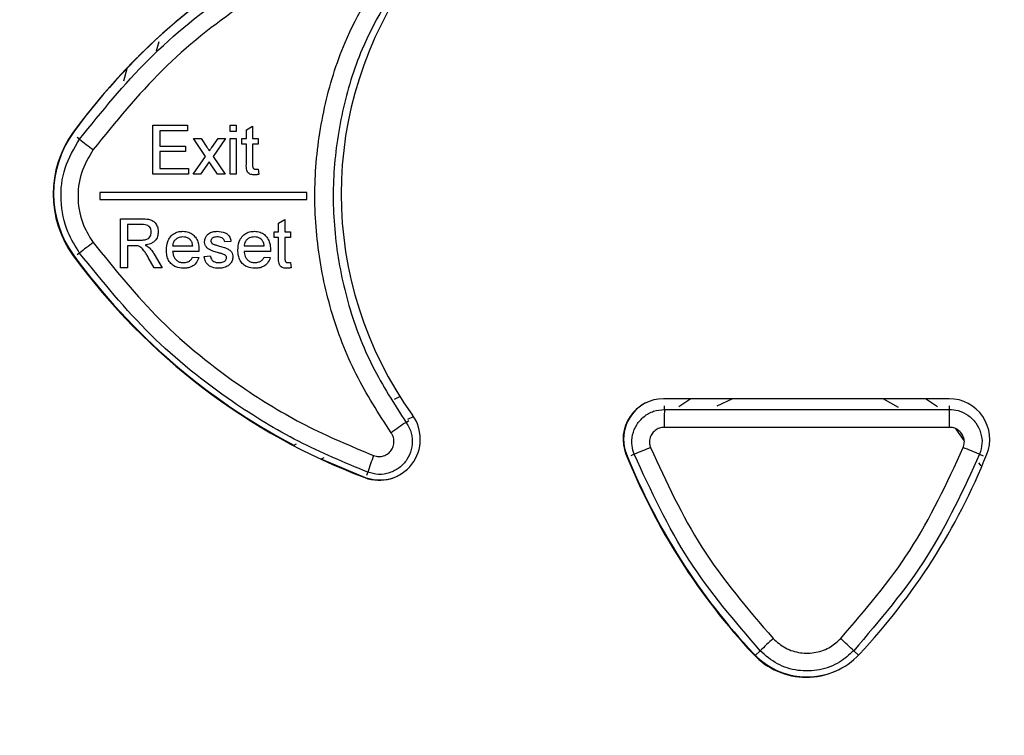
# Paper-space layout 'Sheet2' of a CAD drawing. Header units: millimetres. Extents: x -7 to 413, y -22 to 275.
# Tile 10 of 41: x 77.52 to 85.8, y 155.37 to 161.38. Entities that reach past the tile are written whole.
import ezdxf

# ---------------------------------------------------------------- set-up
doc = ezdxf.new("R2010")
doc.units = ezdxf.units.MM
doc.header["$PDSIZE"] = -1
doc.styles.add('SLDTEXTSTYLE1', font='TXT', dxfattribs={"width": 0.75})
doc.dimstyles.new('SLDDIMSTYLE1', dxfattribs={"dimtxt": 2.5, "dimasz": 3, "dimexe": 0, "dimexo": 0.0625, "dimtad": 1, "dimdec": 1, "dimlfac": 5, "dimrnd": 1e-09, "dimzin": 4, "dimdsep": 46, "dimtxsty": 'SLDTEXTSTYLE1', "dimblk1": 'CLOSED', "dimblk2": 'CLOSED', "dimsah": 1, "dimcen": 0.09, "dimadec": 0, "dimazin": 1, "dimtfac": 1, "dimtofl": 0, "dimtmove": 0, "dimatfit": 3, "dimldrblk": 'CLOSED', "dimfxl": 1, "dimfrac": 2, "dimtolj": 1, "dimtzin": 12, "dimarcsym": 0})

# ---------------------------------------------------------------- blocks, each defined once
blk = doc.blocks.new('_Closed')
at = {"color": 0, "linetype": 'ByBlock', "lineweight": -2}
for p, q in [((-1, 0.166667), (0, 0)), ((-1, 0.166667), (-1, -0.166667)), ((0, 0), (-1, -0.166667)), ((0, 0), (-1, 0))]:
    blk.add_line(p, q, dxfattribs=at)
blk = doc.blocks.new('_D_26')
at = {"color": 0, "linetype": 'Continuous', "lineweight": -2}
for p, q in [((74.3535, 234.7426), (46.4868, 234.7426)), ((46.4868, 231.7426), (46.4868, 45.3426)), ((85.7338, 42.3426), (46.4868, 42.3426))]:
    blk.add_line(p, q, dxfattribs=at)
at = {"layer": 'Defpoints', "color": 0}
for p in [(74.416, 234.7426), (46.4868, 42.3426), (85.7963, 42.3426)]:
    blk.add_point(p, dxfattribs=at)
at = {"color": 0, "lineweight": -2, "xscale": 3, "yscale": 3, "zscale": 3}
for p, rotation in [((46.4868, 234.7426), 90.0000000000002), ((46.4868, 42.3426), 270.0000000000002)]:
    blk.add_blockref('_Closed', p, dxfattribs=dict(at, rotation=rotation))
at = {"color": 0, "lineweight": 18, "insert": (43.3618, 138.5426), "char_height": 2.5, "attachment_point": 2, "rotation": 90, "style": 'SLDTEXTSTYLE1'}
blk.add_mtext('\\A1;962.0', dxfattribs=at)

psp = doc.layouts.new('Sheet2')

# ---------------------------------------------------------------- linework, layer by layer
at = {"color": 7, "linetype": 'Continuous', "lineweight": 25}
for p, q in [((78.6935, 161.191), (78.6719, 161.1121)), ((78.6935, 161.191), (78.6719, 161.1123)), ((78.4245, 160.9629), (78.396, 160.8588)), ((78.6439, 160.4889), (78.9336, 160.4889)), ((78.6439, 160.078), (78.6439, 160.4889)), ((78.9336, 160.4889), (78.9336, 160.4415)), ((79.2919, 160.4889), (79.3446, 160.4889)), ((79.2919, 160.4362), (79.2919, 160.4889)), ((79.3446, 160.4889), (79.3446, 160.4362)), ((79.4289, 160.4514), (79.4816, 160.4814)), ((79.4816, 160.4814), (79.4816, 160.3783)), ((78.7018, 160.4415), (78.7018, 160.3151)), ((78.9336, 160.4415), (78.7018, 160.4415)), ((79.3446, 160.4362), (79.2919, 160.4362)), ((79.4289, 160.3783), (79.4289, 160.4514)), ((78.7018, 160.3151), (78.9178, 160.3151)), ((78.9178, 160.3151), (78.9178, 160.2677)), ((78.9863, 160.3783), (79.0495, 160.3783)), ((79.0864, 160.2281), (78.9863, 160.3783)), ((79.0495, 160.3783), (79.0981, 160.3054)), ((79.139, 160.3031), (79.1918, 160.3783)), ((79.2549, 160.3783), (79.1496, 160.2282)), ((79.1918, 160.3783), (79.2549, 160.3783)), ((79.2919, 160.3783), (79.3446, 160.3783)), ((79.2919, 160.078), (79.2919, 160.3783)), ((79.3446, 160.3783), (79.3446, 160.078)), ((79.392, 160.3783), (79.4289, 160.3783)), ((79.392, 160.3309), (79.392, 160.3783)), ((79.4289, 160.3309), (79.392, 160.3309)), ((79.4289, 160.1624), (79.4289, 160.3309)), ((79.4816, 160.3783), (79.529, 160.3783)), ((79.4816, 160.3309), (79.4816, 160.1605)), ((79.529, 160.3309), (79.4816, 160.3309)), ((79.529, 160.3783), (79.529, 160.3309)), ((78.7018, 160.2677), (78.7018, 160.1254)), ((78.9178, 160.2677), (78.7018, 160.2677)), ((78.9811, 160.078), (79.0864, 160.2281)), ((79.1496, 160.2282), (79.2498, 160.078)), ((79.1171, 160.182), (79.0442, 160.078)), ((79.1282, 160.1657), (79.1171, 160.182)), ((79.1866, 160.078), (79.1282, 160.1657)), ((78.9442, 160.078), (78.6439, 160.078)), ((78.7018, 160.1254), (78.9442, 160.1254)), ((78.9442, 160.1254), (78.9442, 160.078)), ((79.0442, 160.078), (78.9811, 160.078)), ((79.2498, 160.078), (79.1866, 160.078)), ((79.3446, 160.078), (79.2919, 160.078)), ((79.529, 160.1215), (79.5342, 160.0773)), ((79.938, 159.9245), (78.198, 159.9245)), ((78.198, 159.9245), (78.198, 159.8645)), ((79.938, 159.8645), (79.938, 159.9245)), ((78.198, 159.8645), (79.938, 159.8645)), ((78.3726, 159.7041), (78.5509, 159.7041)), ((78.3726, 159.2932), (78.3726, 159.7041)), ((78.553, 159.6567), (78.4305, 159.6567)), ((78.4305, 159.6567), (78.4305, 159.525)), ((79.7002, 159.6666), (79.7529, 159.6965)), ((79.7002, 159.5935), (79.7002, 159.6666)), ((79.7529, 159.6965), (79.7529, 159.5935)), ((79.6633, 159.5935), (79.7002, 159.5935)), ((79.6633, 159.546), (79.6633, 159.5935)), ((79.7529, 159.5935), (79.8003, 159.5935)), ((79.8003, 159.5935), (79.8003, 159.546)), ((78.4305, 159.525), (78.5406, 159.525)), ((78.4899, 159.4776), (78.4305, 159.4776)), ((78.4305, 159.4776), (78.4305, 159.2932)), ((78.8098, 159.4776), (78.9784, 159.4776)), ((79.2998, 159.5144), (79.2471, 159.5092)), ((79.4104, 159.4776), (79.579, 159.4776)), ((79.7002, 159.546), (79.6633, 159.546)), ((79.7002, 159.3775), (79.7002, 159.546)), ((79.7529, 159.546), (79.7529, 159.3757)), ((79.8003, 159.546), (79.7529, 159.546)), ((78.6549, 159.4066), (78.7223, 159.2932)), ((79.0309, 159.4301), (78.8098, 159.4301)), ((79.0733, 159.388), (79.1259, 159.3933)), ((79.6315, 159.4301), (79.4104, 159.4301)), ((78.6559, 159.2932), (78.6047, 159.3799)), ((78.9779, 159.3827), (79.0295, 159.3775)), ((79.5784, 159.3827), (79.6301, 159.3775)), ((79.8003, 159.3366), (79.8056, 159.2924)), ((78.4305, 159.2932), (78.3726, 159.2932)), ((78.7223, 159.2932), (78.6559, 159.2932)), ((80.6742, 158.1899), (80.7193, 158.2106)), ((85.3337, 158.1923), (82.9337, 158.1923)), ((83.1642, 158.1923), (83.0624, 158.1236)), ((83.5119, 158.1923), (83.3816, 158.13)), ((83.5119, 158.1923), (83.3818, 158.1301)), ((84.9074, 158.1174), (84.7776, 158.1923)), ((84.9072, 158.1175), (84.7776, 158.1923)), ((85.2352, 158.1236), (85.1334, 158.1923)), ((80.7866, 158.0214), (80.833, 158.0427)), ((85.4582, 157.8404), (85.3931, 157.9369)), ((79.8237, 157.7997), (79.8514, 157.8124)), ((80.0545, 157.6855), (80.0824, 157.6983)), ((85.6016, 157.6279), (85.5831, 157.6553))]:
    psp.add_line(p, q, dxfattribs=at)
at = {"color": 8, "linetype": 'Continuous', "lineweight": 25}
for p, q in [((78.0284, 160.3732), (78.0089, 160.3874)), ((78.0284, 159.4157), (78.0089, 159.4015)), ((82.941, 158.1022), (82.941, 158.1332)), ((85.335, 158.1022), (85.335, 158.1332)), ((80.7709, 157.9942), (80.7942, 158.011)), ((82.6872, 157.7257), (82.6586, 157.7141)), ((85.5887, 157.7257), (85.6174, 157.7141)), ((80.4491, 157.5748), (80.439, 157.5481)), ((83.7451, 156.0756), (83.7039, 156.0369)), ((84.5309, 156.0756), (84.5709, 156.038))]:
    psp.add_line(p, q, dxfattribs=at)
at = {"color": 7, "linetype": 'Continuous', "lineweight": 25, "flags": 128}
psp.add_lwpolyline([(80.059, 157.6876), (80.0686, 157.6831), (80.4281, 157.5321)], dxfattribs=at)
at = {"color": 7, "linetype": 'Continuous', "lineweight": 25}
for centre, radius, start, end in [((82.3339, 157.2438), 5.4, 110.71547, 143.81616), ((82.3382, 157.246), 5.4, 116.79134, 143.81616), ((83.4057, 159.9123), 3.18, 144.23556, 215.76444), ((78.6857, 159.9123), 0.88, 143.81616, 216.18384), ((78.69, 159.9145), 0.88, 143.81616, 216.18384), ((79.0061, 161.5207), 1.5074, 229.56883, 235.05783), ((79.0061, 158.2683), 1.5074, 124.94217, 130.43117), ((82.3339, 162.5808), 5.4, 216.18384, 249.28453), ((82.3382, 162.583), 5.4, 216.18384, 242.30198), ((82.9337, 157.8523), 0.34, 90, 201.88648), ((82.938, 157.8545), 0.34, 117.03336, 201.88648), ((85.3337, 157.8523), 0.34, 338.11352, 90), ((87.5989, 157.9851), 4.6594, 178.55948, 180.40163), ((80.6771, 157.9851), 4.6594, 359.59837, 1.44052), ((80.5457, 157.8523), 0.3447, 249.28453, 35.76444), ((82.3166, 155.6439), 2.813, 123.33274, 126.44994), ((86.994, 147.4051), 11.1831, 111.89028, 112.65068), ((81.282, 147.4051), 11.1831, 67.34932, 68.10972), ((82.0036, 157.1098), 1.6225, 158.10353, 163.34519), ((87.629, 159.7385), 5.4, 201.88648, 223.13816), ((87.6333, 159.7407), 5.4, 201.88648, 223.13816), ((80.6384, 159.7385), 5.4, 316.86184, 338.11352), ((80.55, 157.8545), 0.3447, 249.28453, 296.36631), ((103.4372, 135.3164), 28.6134, 133.18938, 133.48886), ((64.8388, 135.3164), 28.6134, 46.51114, 46.81062), ((84.1337, 156.4633), 0.61, 223.13816, 316.86184), ((84.138, 156.4655), 0.61, 223.13816, 296.41436)]:
    psp.add_arc(centre, radius, start, end, dxfattribs=at)
for centre, major_axis, ratio in [((84.138, 165.0308), (132.2099, 0), 0.052408), ((84.138, 164.881), (132.3599, 0), 0.052348)]:
    psp.add_ellipse(centre, major_axis=major_axis, ratio=ratio, start_param=4.703335, end_param=4.721443, dxfattribs=at)
for points, knots in [([(78.0284, 160.3732), (78.2144, 160.6035), (78.5916, 161.0709), (79.2293, 161.582), (79.8546, 161.9657), (80.25, 162.1309), (80.4491, 162.2141)], [0, 0, 0, 0, 0.287522, 0.583388, 0.790182, 1, 1, 1, 1]), ([(80.4981, 162.0741), (80.3071, 161.9944), (79.9224, 161.8341), (79.3208, 161.4661), (78.697, 160.9691), (78.3292, 160.5152), (78.1427, 160.285)], [0, 0, 0, 0, 0.2068314, 0.4166825, 0.704173, 1, 1, 1, 1]), ([(80.6453, 157.9066), (80.5413, 158.0676), (80.3331, 158.3895), (80.1279, 158.9297), (80.0122, 159.4936), (79.9921, 160.0702), (80.0724, 160.6401), (80.2609, 161.2658), (80.504, 161.6556), (80.6453, 161.8823)], [0, 0, 0, 0, 0.135325, 0.270649, 0.405946, 0.541243, 0.676543, 0.811843, 1, 1, 1, 1]), ([(80.7709, 161.7948), (80.6359, 161.578), (80.4038, 161.2054), (80.2238, 160.6072), (80.1471, 160.0624), (80.1663, 159.5113), (80.2768, 158.9722), (80.4727, 158.4558), (80.6715, 158.1481), (80.7709, 157.9942)], [0, 0, 0, 0, 0.188134, 0.323443, 0.458752, 0.594063, 0.729374, 0.864687, 1, 1, 1, 1]), ([(78.0284, 159.4157), (77.9924, 159.4736), (77.908, 159.6089), (77.859, 159.859), (77.8886, 160.1365), (77.9818, 160.2943), (78.0284, 160.3732)], [0, 0, 0, 0, 0.199535, 0.466267, 0.73314, 1, 1, 1, 1]), ([(79.0981, 160.3054), (79.0998, 160.3028), (79.1041, 160.2963), (79.1112, 160.2861), (79.1163, 160.2783), (79.1189, 160.2744)], [0, 0, 0, 0, 0.249991, 0.624995, 1, 1, 1, 1]), ([(79.1189, 160.2744), (79.1222, 160.2792), (79.1273, 160.2864), (79.134, 160.296), (79.1374, 160.3007), (79.139, 160.3031)], [0, 0, 0, 0, 0.5, 0.75, 1, 1, 1, 1]), ([(78.1427, 160.285), (78.1046, 160.2206), (78.0285, 160.0919), (78.0043, 159.8656), (78.0443, 159.6615), (78.1132, 159.5512), (78.1427, 159.504)], [0, 0, 0, 0, 0.266888, 0.533727, 0.800435, 1, 1, 1, 1]), ([(79.4971, 160.0727), (79.4871, 160.0731), (79.4711, 160.0738), (79.4509, 160.083), (79.4379, 160.0956), (79.4279, 160.1228), (79.4285, 160.1454), (79.4289, 160.1624)], [0, 0, 0, 0, 0.223353, 0.358614, 0.494472, 0.620505, 1, 1, 1, 1]), ([(79.4816, 160.1605), (79.4817, 160.1557), (79.4819, 160.1468), (79.4825, 160.1355), (79.4868, 160.128), (79.4918, 160.1233), (79.4993, 160.1205), (79.505, 160.1203), (79.5083, 160.1201)], [0, 0, 0, 0, 0.255451, 0.469253, 0.585882, 0.701795, 0.825265, 1, 1, 1, 1]), ([(79.5342, 160.0773), (79.5312, 160.0766), (79.5251, 160.0754), (79.5127, 160.0734), (79.5034, 160.073), (79.4971, 160.0727)], [0, 0, 0, 0, 0.250212, 0.500496, 1, 1, 1, 1]), ([(79.5083, 160.1201), (79.51, 160.1202), (79.5135, 160.1202), (79.5187, 160.1205), (79.5238, 160.121), (79.5273, 160.1213), (79.529, 160.1215)], [0, 0, 0, 0, 0.249918, 0.4998555, 0.7498893, 1, 1, 1, 1]), ([(78.5509, 159.7041), (78.57, 159.7036), (78.5997, 159.7029), (78.6392, 159.6912), (78.6656, 159.6685), (78.6831, 159.6368), (78.6882, 159.61), (78.6886, 159.5955), (78.6887, 159.5933)], [0, 0, 0, 0, 0.282742, 0.440881, 0.600617, 0.784956, 0.96772, 1, 1, 1, 1]), ([(78.6307, 159.5921), (78.6301, 159.6001), (78.6288, 159.615), (78.6177, 159.6339), (78.6015, 159.6481), (78.5787, 159.6556), (78.5619, 159.6563), (78.553, 159.6567)], [0, 0, 0, 0, 0.209813, 0.385301, 0.560881, 0.76573, 1, 1, 1, 1]), ([(78.5406, 159.525), (78.5516, 159.5253), (78.571, 159.5258), (78.5963, 159.532), (78.6136, 159.5442), (78.6244, 159.5604), (78.63, 159.5769), (78.6305, 159.5879), (78.6307, 159.5921)], [0, 0, 0, 0, 0.25762, 0.454783, 0.599043, 0.743162, 0.90207, 1, 1, 1, 1]), ([(78.6887, 159.5933), (78.6875, 159.58), (78.6853, 159.5532), (78.6644, 159.5196), (78.6308, 159.4947), (78.6009, 159.4863), (78.5822, 159.4832), (78.5797, 159.4828)], [0, 0, 0, 0, 0.2319658, 0.4664257, 0.6663956, 0.9552787, 1, 1, 1, 1]), ([(78.7572, 159.4408), (78.7587, 159.4651), (78.7613, 159.5047), (78.7887, 159.5532), (78.8231, 159.5828), (78.8611, 159.5971), (78.8857, 159.5983), (78.8959, 159.5987)], [0, 0, 0, 0, 0.3050035, 0.4966097, 0.6885562, 0.8704267, 1, 1, 1, 1]), ([(78.8959, 159.5987), (78.9123, 159.5974), (78.9426, 159.595), (78.9813, 159.5723), (79.0095, 159.5409), (79.0282, 159.4965), (79.03, 159.4629), (79.0311, 159.4436)], [0, 0, 0, 0, 0.210848, 0.388825, 0.56643, 0.751061, 1, 1, 1, 1]), ([(79.0785, 159.5116), (79.0789, 159.5179), (79.0799, 159.5332), (79.0896, 159.556), (79.1025, 159.5706), (79.1106, 159.5769), (79.1115, 159.5777)], [0, 0, 0, 0, 0.247437, 0.596739, 0.951756, 1, 1, 1, 1]), ([(79.1115, 159.5777), (79.1171, 159.5811), (79.1281, 159.5881), (79.1529, 159.5964), (79.1722, 159.5978), (79.185, 159.5987)], [0, 0, 0, 0, 0.2519191, 0.5035301, 1, 1, 1, 1]), ([(79.185, 159.5987), (79.2075, 159.5969), (79.2389, 159.5943), (79.274, 159.5735), (79.2928, 159.5483), (79.2972, 159.5269), (79.2998, 159.5144)], [0, 0, 0, 0, 0.420194, 0.589396, 0.76025, 1, 1, 1, 1]), ([(79.3578, 159.4408), (79.3593, 159.4651), (79.3619, 159.5047), (79.3893, 159.5532), (79.4237, 159.5828), (79.4617, 159.5971), (79.4863, 159.5983), (79.4965, 159.5987)], [0, 0, 0, 0, 0.305026, 0.496641, 0.688597, 0.870459, 1, 1, 1, 1]), ([(79.4965, 159.5987), (79.5129, 159.5974), (79.5432, 159.595), (79.5819, 159.5723), (79.6101, 159.5409), (79.6288, 159.4966), (79.6306, 159.4629), (79.6317, 159.4436)], [0, 0, 0, 0, 0.210791, 0.38874, 0.566317, 0.750951, 1, 1, 1, 1]), ([(78.1427, 159.504), (78.3236, 159.2801), (78.6908, 158.8258), (79.3113, 158.3291), (79.9197, 157.9563), (80.3044, 157.7958), (80.4981, 157.7149)], [0, 0, 0, 0, 0.287487, 0.583318, 0.790149, 1, 1, 1, 1]), ([(78.5184, 159.4757), (78.5161, 159.4761), (78.5114, 159.4769), (78.5018, 159.4774), (78.4946, 159.4775), (78.4899, 159.4776)], [0, 0, 0, 0, 0.250226, 0.50042, 1, 1, 1, 1]), ([(78.6047, 159.3799), (78.599, 159.3895), (78.5875, 159.4085), (78.5683, 159.4371), (78.5478, 159.4643), (78.5272, 159.4723), (78.5184, 159.4757)], [0, 0, 0, 0, 0.252644, 0.505383, 0.789354, 1, 1, 1, 1]), ([(78.5797, 159.4828), (78.5825, 159.4814), (78.5881, 159.4785), (78.5993, 159.4725), (78.6067, 159.4665), (78.6116, 159.4626)], [0, 0, 0, 0, 0.250462, 0.501004, 1, 1, 1, 1]), ([(78.8957, 159.5513), (78.8821, 159.55), (78.8591, 159.5478), (78.8319, 159.5293), (78.8157, 159.5075), (78.811, 159.4888), (78.81, 159.4792), (78.8098, 159.4776)], [0, 0, 0, 0, 0.323748, 0.545523, 0.768018, 0.961328, 1, 1, 1, 1]), ([(78.9591, 159.5261), (78.9548, 159.5301), (78.9437, 159.5402), (78.9216, 159.5497), (78.9041, 159.5508), (78.8957, 159.5513)], [0, 0, 0, 0, 0.25004, 0.639889, 1, 1, 1, 1]), ([(78.9784, 159.4776), (78.9778, 159.482), (78.9767, 159.4908), (78.9723, 159.507), (78.9657, 159.519), (78.9597, 159.5254), (78.9591, 159.5261)], [0, 0, 0, 0, 0.2514644, 0.5034611, 0.9460656, 1, 1, 1, 1]), ([(79.1954, 159.4177), (79.1823, 159.4217), (79.1565, 159.4294), (79.1224, 159.4409), (79.0971, 159.4592), (79.083, 159.4811), (79.079, 159.4997), (79.0786, 159.5097), (79.0785, 159.5116)], [0, 0, 0, 0, 0.251548, 0.497617, 0.656299, 0.815557, 0.964161, 1, 1, 1, 1]), ([(79.1889, 159.5513), (79.177, 159.551), (79.1606, 159.5505), (79.1425, 159.5404), (79.1348, 159.5317), (79.1316, 159.5233), (79.1313, 159.5187), (79.1312, 159.517)], [0, 0, 0, 0, 0.4711464, 0.6444254, 0.8177399, 0.9303833, 1, 1, 1, 1]), ([(79.1312, 159.517), (79.1313, 159.5156), (79.1314, 159.5117), (79.1333, 159.5062), (79.1357, 159.5027), (79.1367, 159.5013)], [0, 0, 0, 0, 0.2523401, 0.6887057, 1, 1, 1, 1]), ([(79.1367, 159.5013), (79.1379, 159.4999), (79.1402, 159.4972), (79.1461, 159.493), (79.1509, 159.4907), (79.1541, 159.4893)], [0, 0, 0, 0, 0.25186, 0.504403, 1, 1, 1, 1]), ([(79.1541, 159.4893), (79.1574, 159.4882), (79.1656, 159.4855), (79.1789, 159.4819), (79.1889, 159.4791), (79.1939, 159.4777)], [0, 0, 0, 0, 0.2500394, 0.6250019, 1, 1, 1, 1]), ([(79.2471, 159.5092), (79.2453, 159.5163), (79.2422, 159.5285), (79.2296, 159.5412), (79.2134, 159.5494), (79.1991, 159.5511), (79.1901, 159.5513), (79.1889, 159.5513)], [0, 0, 0, 0, 0.2737904, 0.4659932, 0.6579482, 0.9555634, 1, 1, 1, 1]), ([(79.1939, 159.4777), (79.2073, 159.4735), (79.2341, 159.465), (79.2695, 159.4543), (79.2959, 159.4366), (79.3107, 159.4159), (79.3152, 159.3969), (79.3155, 159.3864), (79.3156, 159.3834)], [0, 0, 0, 0, 0.251781, 0.503723, 0.657475, 0.812079, 0.945294, 1, 1, 1, 1]), ([(79.4963, 159.5513), (79.4826, 159.55), (79.4596, 159.5478), (79.4325, 159.5293), (79.4163, 159.5075), (79.4116, 159.4888), (79.4106, 159.4792), (79.4104, 159.4776)], [0, 0, 0, 0, 0.323783, 0.545556, 0.768051, 0.961361, 1, 1, 1, 1]), ([(79.5597, 159.5261), (79.5554, 159.5301), (79.5443, 159.5402), (79.5222, 159.5497), (79.5047, 159.5508), (79.4963, 159.5513)], [0, 0, 0, 0, 0.2500749, 0.6398755, 1, 1, 1, 1]), ([(79.579, 159.4776), (79.5784, 159.482), (79.5773, 159.4908), (79.5729, 159.507), (79.5663, 159.519), (79.5603, 159.5254), (79.5597, 159.5261)], [0, 0, 0, 0, 0.251471, 0.503475, 0.946124, 1, 1, 1, 1]), ([(80.4491, 157.5748), (80.2528, 157.6568), (79.8574, 157.8218), (79.2391, 158.2005), (78.598, 158.7119), (78.2201, 159.1789), (78.0284, 159.4157)], [0, 0, 0, 0, 0.2067941, 0.4166119, 0.7041359, 1, 1, 1, 1]), ([(78.6116, 159.4626), (78.6158, 159.4584), (78.6243, 159.4501), (78.6393, 159.4317), (78.6487, 159.4166), (78.6549, 159.4066)], [0, 0, 0, 0, 0.250417, 0.501051, 1, 1, 1, 1]), ([(78.8987, 159.2879), (78.8777, 159.2897), (78.8425, 159.2926), (78.8004, 159.3198), (78.7742, 159.3534), (78.7593, 159.3953), (78.7579, 159.4251), (78.7572, 159.4408)], [0, 0, 0, 0, 0.265579, 0.443266, 0.620958, 0.800231, 1, 1, 1, 1]), ([(78.8098, 159.4301), (78.8116, 159.4158), (78.8146, 159.3919), (78.8324, 159.3628), (78.8548, 159.3447), (78.8786, 159.3363), (78.8937, 159.3356), (78.8996, 159.3353)], [0, 0, 0, 0, 0.2948444, 0.491112, 0.6875836, 0.8795376, 1, 1, 1, 1]), ([(79.0311, 159.4436), (79.0311, 159.4425), (79.0311, 159.4403), (79.031, 159.4358), (79.0309, 159.4324), (79.0309, 159.4301)], [0, 0, 0, 0, 0.250002, 0.500004, 1, 1, 1, 1]), ([(79.1259, 159.3933), (79.1281, 159.3838), (79.1317, 159.368), (79.1461, 159.3502), (79.165, 159.3392), (79.1834, 159.3356), (79.1954, 159.3354), (79.1985, 159.3353)], [0, 0, 0, 0, 0.280186, 0.464717, 0.649403, 0.908309, 1, 1, 1, 1]), ([(79.2449, 159.4023), (79.2409, 159.404), (79.2329, 159.4073), (79.2163, 159.4122), (79.2038, 159.4155), (79.1954, 159.4177)], [0, 0, 0, 0, 0.250351, 0.50051, 1, 1, 1, 1]), ([(79.2629, 159.378), (79.2627, 159.3808), (79.2621, 159.3862), (79.2572, 159.3941), (79.251, 159.3991), (79.2463, 159.4016), (79.2449, 159.4023)], [0, 0, 0, 0, 0.254455, 0.510013, 0.845466, 1, 1, 1, 1]), ([(79.4993, 159.2879), (79.4782, 159.2897), (79.443, 159.2926), (79.401, 159.3198), (79.3748, 159.3534), (79.3599, 159.3953), (79.3585, 159.4251), (79.3578, 159.4408)], [0, 0, 0, 0, 0.265604, 0.443276, 0.620953, 0.800239, 1, 1, 1, 1]), ([(79.4104, 159.4301), (79.4122, 159.4158), (79.4152, 159.3919), (79.433, 159.3628), (79.4554, 159.3447), (79.4792, 159.3363), (79.4943, 159.3356), (79.5002, 159.3353)], [0, 0, 0, 0, 0.294868, 0.49114, 0.687617, 0.879561, 1, 1, 1, 1]), ([(79.6317, 159.4436), (79.6317, 159.4425), (79.6317, 159.4403), (79.6316, 159.4358), (79.6315, 159.4324), (79.6315, 159.4301)], [0, 0, 0, 0, 0.250002, 0.500004, 1, 1, 1, 1]), ([(79.0295, 159.3775), (79.0228, 159.361), (79.0104, 159.3304), (78.9732, 159.3021), (78.9353, 159.2895), (78.9107, 159.2884), (78.8987, 159.2879)], [0, 0, 0, 0, 0.306796, 0.569294, 0.790688, 1, 1, 1, 1]), ([(78.8996, 159.3353), (78.9115, 159.3362), (78.9315, 159.3376), (78.9565, 159.3515), (78.9701, 159.3674), (78.9758, 159.3786), (78.9779, 159.3827)], [0, 0, 0, 0, 0.36589, 0.611882, 0.858236, 1, 1, 1, 1]), ([(79.198, 159.2879), (79.1789, 159.289), (79.149, 159.2907), (79.1123, 159.3096), (79.0885, 159.3369), (79.0776, 159.365), (79.0741, 159.3834), (79.0733, 159.388)], [0, 0, 0, 0, 0.319499, 0.500689, 0.682476, 0.920616, 1, 1, 1, 1]), ([(79.3156, 159.3834), (79.3144, 159.3726), (79.312, 159.351), (79.2946, 159.3233), (79.2671, 159.3018), (79.2337, 159.2898), (79.209, 159.2885), (79.198, 159.2879)], [0, 0, 0, 0, 0.190525, 0.382145, 0.561901, 0.803948, 1, 1, 1, 1]), ([(79.1985, 159.3353), (79.2112, 159.3359), (79.2288, 159.3367), (79.2484, 159.3482), (79.2577, 159.3585), (79.2624, 159.3691), (79.2628, 159.3755), (79.2629, 159.378)], [0, 0, 0, 0, 0.432106, 0.605222, 0.778238, 0.910803, 1, 1, 1, 1]), ([(79.6301, 159.3775), (79.6234, 159.361), (79.611, 159.3304), (79.5738, 159.3021), (79.5359, 159.2895), (79.5113, 159.2884), (79.4993, 159.2879)], [0, 0, 0, 0, 0.306827, 0.569368, 0.790757, 1, 1, 1, 1]), ([(79.5002, 159.3353), (79.5121, 159.3362), (79.5321, 159.3376), (79.5571, 159.3515), (79.5706, 159.3674), (79.5764, 159.3786), (79.5784, 159.3827)], [0, 0, 0, 0, 0.3657952, 0.6117645, 0.8580968, 1, 1, 1, 1]), ([(79.7684, 159.2879), (79.7585, 159.2883), (79.7424, 159.289), (79.7222, 159.2982), (79.7092, 159.3108), (79.6992, 159.338), (79.6998, 159.3606), (79.7002, 159.3775)], [0, 0, 0, 0, 0.223354, 0.358606, 0.494454, 0.620487, 1, 1, 1, 1]), ([(79.7529, 159.3757), (79.753, 159.3708), (79.7532, 159.362), (79.7538, 159.3507), (79.7581, 159.3432), (79.7631, 159.3385), (79.7706, 159.3357), (79.7763, 159.3355), (79.7796, 159.3353)], [0, 0, 0, 0, 0.255458, 0.469276, 0.585908, 0.701822, 0.825287, 1, 1, 1, 1]), ([(79.7796, 159.3353), (79.7814, 159.3353), (79.7848, 159.3354), (79.79, 159.3357), (79.7951, 159.3361), (79.7986, 159.3365), (79.8003, 159.3366)], [0, 0, 0, 0, 0.249935, 0.49989, 0.749907, 1, 1, 1, 1]), ([(79.8056, 159.2924), (79.8025, 159.2918), (79.7964, 159.2905), (79.784, 159.2886), (79.7747, 159.2882), (79.7684, 159.2879)], [0, 0, 0, 0, 0.250229, 0.50053, 1, 1, 1, 1]), ([(82.6872, 157.7257), (82.6798, 157.7492), (82.6631, 157.8021), (82.6691, 157.8899), (82.7043, 157.9765), (82.7667, 158.046), (82.8486, 158.0932), (82.9102, 158.0992), (82.941, 158.1022)], [0, 0, 0, 0, 0.137938, 0.31032, 0.482715, 0.655129, 0.827558, 1, 1, 1, 1]), ([(85.335, 158.1022), (85.3596, 158.1003), (85.4149, 158.0959), (85.4941, 158.0573), (85.5611, 157.9922), (85.6021, 157.9082), (85.615, 157.8146), (85.5975, 157.7553), (85.5887, 157.7257)], [0, 0, 0, 0, 0.138055, 0.3104719, 0.4828659, 0.6552455, 0.8276225, 1, 1, 1, 1]), ([(80.7709, 157.9942), (80.7804, 157.9792), (80.8066, 157.938), (80.8267, 157.8589), (80.8198, 157.7649), (80.7818, 157.6783), (80.7172, 157.6091), (80.6336, 157.5657), (80.5395, 157.5504), (80.4792, 157.5667), (80.4491, 157.5748)], [0, 0, 0, 0, 0.0758475, 0.2078321, 0.3398446, 0.4718877, 0.6039493, 0.7360034, 0.8680187, 1, 1, 1, 1]), ([(80.4981, 157.7149), (80.5119, 157.7112), (80.5395, 157.7038), (80.5826, 157.7108), (80.6208, 157.7306), (80.6503, 157.7623), (80.6677, 157.8019), (80.6709, 157.8448), (80.6617, 157.881), (80.6497, 157.8998), (80.6453, 157.9066)], [0, 0, 0, 0, 0.132153, 0.264309, 0.396434, 0.528481, 0.660434, 0.79232, 0.924192, 1, 1, 1, 1]), ([(82.9396, 157.9524), (82.9257, 157.9511), (82.8978, 157.9483), (82.8606, 157.927), (82.8323, 157.8955), (82.8164, 157.8563), (82.8136, 157.8165), (82.8212, 157.7926), (82.8246, 157.7819)], [0, 0, 0, 0, 0.17253, 0.34502, 0.517442, 0.689795, 0.862108, 1, 1, 1, 1]), ([(85.4514, 157.7819), (85.4554, 157.7954), (85.4633, 157.8222), (85.4574, 157.8646), (85.4389, 157.9026), (85.4085, 157.9321), (85.3726, 157.9496), (85.3475, 157.9515), (85.3364, 157.9524)], [0, 0, 0, 0, 0.172317, 0.344628, 0.516974, 0.689388, 0.861874, 1, 1, 1, 1]), ([(82.8246, 157.7819), (82.9564, 157.4957), (83.2246, 156.9133), (83.6417, 156.4261), (83.8539, 156.1783)], [0, 0, 0, 0, 0.49139, 1, 1, 1, 1]), ([(84.4221, 156.1783), (84.6274, 156.4173), (85.0453, 156.9037), (85.3145, 157.4858), (85.4514, 157.7819)], [0, 0, 0, 0, 0.491396, 1, 1, 1, 1]), ([(83.7451, 156.0756), (83.534, 156.3216), (83.1045, 156.8222), (82.8279, 157.4211), (82.6872, 157.7257)], [0, 0, 0, 0, 0.491403, 1, 1, 1, 1]), ([(85.5887, 157.7257), (85.4533, 157.4312), (85.1777, 156.832), (84.749, 156.3306), (84.5309, 156.0756)], [0, 0, 0, 0, 0.4914, 1, 1, 1, 1]), ([(83.8539, 156.1783), (83.8871, 156.1493), (83.9535, 156.0914), (84.0826, 156.0524), (84.2151, 156.056), (84.3348, 156.0997), (84.3948, 156.1537), (84.4221, 156.1783)], [0, 0, 0, 0, 0.206679, 0.413421, 0.620193, 0.82694, 1, 1, 1, 1]), ([(84.5309, 156.0756), (84.4931, 156.0416), (84.4101, 155.9669), (84.2446, 155.9064), (84.0614, 155.9013), (83.8828, 155.9554), (83.791, 156.0355), (83.7451, 156.0756)], [0, 0, 0, 0, 0.173099, 0.379832, 0.586561, 0.793281, 1, 1, 1, 1])]:
    psp.add_open_spline(points, degree=3, knots=knots, dxfattribs=at)

# ---------------------------------------------------------------- dimensions: what is measured, and where the dimension line sits
at = {"color": 7, "linetype": 'Continuous', "lineweight": 18}
dim = psp.add_linear_dim(base=(46.4868, 42.3426), p1=(74.416, 234.7426), p2=(85.7963, 42.3426), angle=90, dimstyle='SLDDIMSTYLE1', dxfattribs=at)
dim.commit()
dim.dimension.update_dxf_attribs({"geometry": '_D_26', "text_midpoint": (46.4868, 138.5426), "dimtype": 160})

doc.saveas('drawing.dxf')
